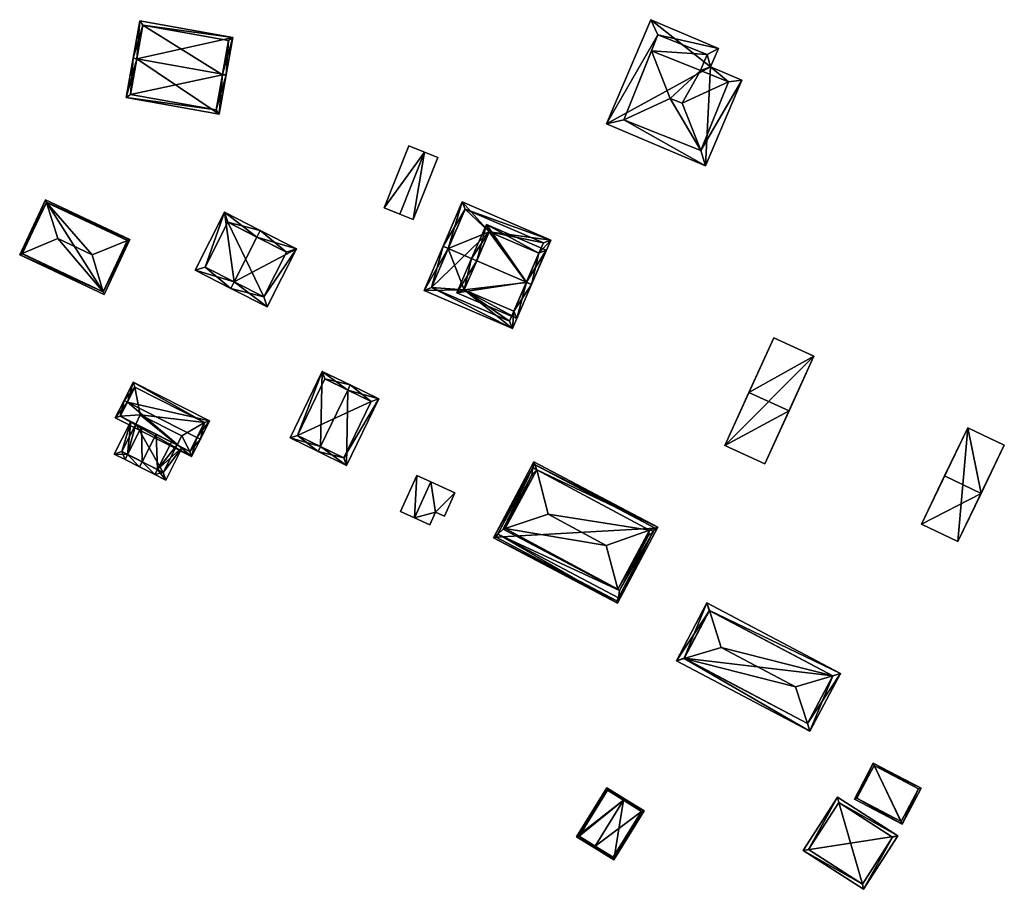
# Model space of a CAD drawing. Header units: inches. Extents: x 2528110 to 2532513, y 1151075 to 1152012.
# Tile 7 of 99: x 2529838 to 2529969, y 1151803 to 1151919. Entities that reach past the tile are written whole.
import ezdxf

# ---------------------------------------------------------------- set-up
doc = ezdxf.new("R2010")
doc.units = ezdxf.units.IN
doc.header["$MEASUREMENT"] = 0
doc.layers.add('Gebaeude Einzelhaus', color=10, linetype='Continuous')
doc.layers.add('Offenes Gebaeude', color=10, linetype='Continuous')

msp = doc.modelspace()

# ---------------------------------------------------------------- meshes
at = {"layer": 'Gebaeude Einzelhaus'}
mesh = msp.add_polyface(dxfattribs=at)
corners = [(2529864.623, 1151911.856, 393.794), (2529865.114, 1151911.769, 393.794), (2529865.998, 1151916.741, 391.634), (2529853.219, 1151913.885, 393.794), (2529853.611, 1151918.945, 391.634), (2529852.726, 1151913.973, 393.794), (2529851.794, 1151908.73, 391.634), (2529864.181, 1151906.526, 391.634), (2529854.016, 1151918.365, 391.848), (2529852.374, 1151909.135, 391.837), (2529863.776, 1151907.106, 391.837), (2529865.418, 1151916.336, 391.848), (2529864.608, 1151911.77, 393.758), (2529864.608, 1151911.77, 381.9), (2529865.418, 1151916.336, 381.9), (2529854.016, 1151918.365, 381.9), (2529852.374, 1151909.135, 381.9), (2529863.776, 1151907.106, 381.9)]
mesh.append_faces([[corners[k] for k in face] for face in [(11, 8, 2), (0, 11, 1), (1, 10, 12), (12, 0, 1), (1, 11, 2), (7, 10, 1), (9, 10, 6), (6, 10, 7), (3, 9, 5), (8, 3, 5), (5, 9, 6), (2, 8, 4), (4, 8, 5), (3, 7, 0), (0, 7, 1), (5, 6, 3), (3, 6, 7), (3, 4, 5), (0, 2, 3), (3, 2, 4), (0, 1, 2)]], dxfattribs={"color": 13})
mesh.append_faces([[corners[k] for k in face] for face in [(13, 17, 16), (13, 16, 15), (13, 15, 14), (10, 17, 13), (10, 13, 12), (16, 17, 9), (9, 17, 10), (15, 16, 3), (3, 16, 9), (8, 15, 3), (14, 15, 11), (11, 15, 8), (13, 14, 11), (0, 13, 11), (12, 13, 0)]], dxfattribs={"color": 41})
mesh = msp.add_polyface(dxfattribs=at)
corners = [(2529841.154, 1151894.766, 386.758), (2529847.26, 1151887.783, 388.348), (2529851.94, 1151889.698, 386.758), (2529842.665, 1151889.941, 388.348), (2529852.281, 1151889.838, 386.642), (2529841.043, 1151895.119, 386.642), (2529848.733, 1151882.875, 386.758), (2529848.841, 1151882.516, 386.642), (2529837.947, 1151887.944, 386.758), (2529837.603, 1151887.798, 386.642), (2529851.949, 1151889.718, 386.749), (2529841.163, 1151894.786, 386.749), (2529837.935, 1151887.918, 386.746), (2529848.721, 1151882.849, 386.746), (2529841.163, 1151894.786, 380.473), (2529851.949, 1151889.718, 380.473), (2529837.935, 1151887.918, 380.473), (2529848.721, 1151882.849, 380.473)]
mesh.append_faces([[corners[k] for k in face] for face in [(13, 6, 7), (9, 8, 12), (9, 13, 7), (9, 12, 13), (5, 0, 8), (11, 0, 5), (5, 8, 9), (6, 2, 4), (4, 2, 10), (7, 6, 4), (4, 11, 5), (4, 10, 11), (6, 9, 7), (6, 8, 9), (1, 3, 6), (6, 3, 8), (0, 8, 3), (0, 5, 8), (8, 5, 9), (6, 2, 1), (6, 4, 2), (6, 7, 4), (0, 4, 5), (0, 2, 4), (3, 1, 0), (0, 1, 2)]], dxfattribs={"color": 13})
mesh.append_faces([[corners[k] for k in face] for face in [(14, 17, 16), (15, 17, 14), (2, 6, 15), (15, 6, 17), (6, 13, 17), (2, 15, 10), (13, 12, 17), (17, 12, 16), (12, 8, 16), (8, 14, 16), (8, 0, 14), (0, 11, 14), (11, 10, 14), (14, 10, 15)]], dxfattribs={"color": 41})
mesh = msp.add_polyface(dxfattribs=at)
corners = [(2529900.125, 1151890.843, 387.185), (2529908.309, 1151889.76, 386.441), (2529896.521, 1151894.841, 386.441), (2529906.731, 1151887.995, 387.185), (2529905.76, 1151883.846, 388.574), (2529894.661, 1151888.631, 388.574), (2529893.973, 1151888.928, 388.574), (2529898.464, 1151886.992, 388.574), (2529905.072, 1151884.143, 388.574), (2529896.8, 1151883.13, 387.171), (2529891.443, 1151883.058, 386.441), (2529903.23, 1151877.976, 386.441), (2529903.407, 1151880.282, 387.171), (2529905.058, 1151884.111, 388.562), (2529892.428, 1151883.45, 386.691), (2529902.838, 1151878.963, 386.692), (2529907.324, 1151889.368, 386.689), (2529896.913, 1151893.855, 386.69), (2529906.731, 1151887.995, 380.669), (2529907.324, 1151889.368, 380.669), (2529896.913, 1151893.855, 380.669), (2529892.428, 1151883.45, 380.669), (2529902.838, 1151878.963, 380.668), (2529903.408, 1151880.281, 380.669), (2529900.125, 1151890.843, 380.669), (2529896.8, 1151883.13, 380.669)]
mesh.append_faces([[corners[k] for k in face] for face in [(8, 4, 13), (3, 4, 8), (3, 1, 4), (1, 17, 2), (2, 17, 6), (6, 17, 5), (3, 16, 1), (1, 16, 17), (11, 12, 4), (4, 12, 13), (11, 15, 12), (6, 14, 10), (10, 14, 11), (11, 14, 15), (6, 5, 14), (12, 4, 13), (13, 4, 8), (12, 11, 4), (10, 5, 6), (12, 9, 11), (11, 9, 10), (10, 9, 5), (5, 9, 7), (4, 3, 8), (0, 5, 7), (0, 2, 5), (5, 2, 6), (4, 1, 3), (3, 1, 0), (0, 1, 2)]], dxfattribs={"color": 13})
mesh.append_faces([[corners[k] for k in face] for face in [(21, 25, 22), (22, 25, 23), (18, 24, 19), (19, 24, 20), (20, 24, 21), (21, 24, 25), (15, 23, 12), (15, 22, 23), (15, 14, 22), (22, 14, 21), (5, 21, 14), (5, 20, 21), (5, 17, 20), (17, 16, 20), (20, 16, 19), (18, 16, 3), (18, 19, 16)]], dxfattribs={"color": 41})
mesh = msp.add_polyface(dxfattribs=at)
corners = [(2529866.164, 1151884.198, 391.789), (2529864.866, 1151893.456, 388.662), (2529860.944, 1151885.724, 388.662), (2529869.182, 1151890.148, 391.789), (2529869.634, 1151891.039, 391.789), (2529865.711, 1151883.305, 391.789), (2529870.534, 1151880.86, 388.662), (2529874.456, 1151888.593, 388.662), (2529862.288, 1151886.163, 389.247), (2529870.095, 1151882.205, 389.24), (2529873.113, 1151888.154, 389.24), (2529865.306, 1151892.113, 389.247), (2529873.113, 1151888.154, 381.353), (2529865.306, 1151892.113, 381.353), (2529862.288, 1151886.163, 381.353), (2529870.095, 1151882.205, 381.352)]
mesh.append_faces([[corners[k] for k in face] for face in [(11, 8, 1), (3, 11, 4), (10, 3, 4), (4, 11, 1), (7, 9, 10), (7, 10, 4), (6, 9, 7), (0, 9, 5), (8, 0, 5), (5, 9, 6), (1, 8, 2), (2, 8, 5), (0, 7, 3), (3, 7, 4), (5, 6, 0), (0, 6, 7), (0, 2, 5), (4, 1, 3), (3, 1, 0), (0, 1, 2)]], dxfattribs={"color": 13})
mesh.append_faces([[corners[k] for k in face] for face in [(13, 15, 14), (12, 15, 13), (10, 15, 12), (9, 15, 10), (14, 15, 0), (0, 15, 9), (8, 14, 0), (13, 14, 11), (11, 14, 8), (12, 13, 3), (3, 13, 11), (10, 12, 3)]], dxfattribs={"color": 41})
mesh = msp.add_polyface(dxfattribs=at)
corners = [(2529898.464, 1151886.991, 390.921), (2529897.775, 1151887.288, 390.921), (2529895.814, 1151882.738, 389.214), (2529905.072, 1151884.143, 390.921), (2529903.799, 1151879.295, 389.214), (2529905.76, 1151883.846, 390.921), (2529907.718, 1151888.386, 389.214), (2529899.733, 1151891.828, 389.214), (2529903.408, 1151880.281, 389.473), (2529896.8, 1151883.13, 389.472), (2529906.731, 1151887.995, 389.473), (2529900.125, 1151890.843, 389.473), (2529900.125, 1151890.843, 387.185), (2529906.731, 1151887.995, 387.185), (2529898.464, 1151886.992, 388.574), (2529896.8, 1151883.13, 387.171), (2529903.407, 1151880.282, 387.171), (2529905.058, 1151884.111, 380.669), (2529903.408, 1151880.281, 380.669), (2529906.731, 1151887.995, 380.669), (2529896.8, 1151883.13, 380.669), (2529900.125, 1151890.843, 380.669)]
mesh.append_faces([[corners[k] for k in face] for face in [(0, 9, 1), (11, 0, 1), (1, 9, 2), (10, 11, 7), (7, 11, 1), (6, 10, 7), (8, 3, 5), (5, 3, 10), (5, 10, 6), (9, 8, 4), (2, 9, 4), (4, 8, 5), (3, 7, 0), (0, 7, 1), (5, 6, 3), (3, 6, 7), (3, 4, 5), (0, 2, 3), (3, 2, 4), (0, 1, 2)]], dxfattribs={"color": 13})
mesh.append_faces([[corners[k] for k in face] for face in [(17, 21, 19), (18, 20, 17), (17, 20, 21), (13, 17, 19), (13, 16, 17), (17, 16, 18), (13, 3, 16), (16, 3, 8), (13, 10, 3), (16, 9, 15), (16, 8, 9), (9, 14, 15), (14, 11, 12), (9, 0, 14), (14, 0, 11), (13, 12, 10), (10, 12, 11)]], dxfattribs={"color": 41})
mesh = msp.add_polyface(dxfattribs=at)
corners = [(2529931.464, 1151862.377, 386.258), (2529940.03, 1151867.014, 386.755), (2529934.684, 1151869.449, 386.755), (2529936.81, 1151859.942, 386.258), (2529943.338, 1151874.278, 386.258), (2529937.992, 1151876.713, 386.258), (2529937.992, 1151876.713, 377.577), (2529943.338, 1151874.278, 377.577), (2529931.464, 1151862.377, 377.577), (2529936.81, 1151859.942, 377.577)]
mesh.append_faces([[corners[k] for k in face] for face in [(1, 4, 2), (2, 4, 5), (3, 1, 0), (0, 1, 2)]], dxfattribs={"color": 13})
mesh.append_faces([[corners[k] for k in face] for face in [(6, 7, 8), (8, 7, 9), (4, 1, 7), (7, 1, 9), (9, 1, 3), (3, 0, 9), (9, 0, 8), (2, 8, 0), (2, 6, 8), (2, 5, 6), (5, 4, 6), (6, 4, 7)]], dxfattribs={"color": 41})
mesh = msp.add_polyface(dxfattribs=at)
corners = [(2529881.297, 1151869.783, 389.622), (2529881.123, 1151859.753, 386.886), (2529885.418, 1151868.62, 386.886), (2529877.656, 1151862.264, 389.622), (2529877.329, 1151861.589, 389.622), (2529881.624, 1151870.458, 389.622), (2529877.893, 1151872.264, 386.886), (2529873.598, 1151863.396, 386.886), (2529884.415, 1151868.273, 387.374), (2529880.774, 1151860.754, 387.373), (2529878.241, 1151871.263, 387.381), (2529874.6, 1151863.745, 387.381), (2529878.241, 1151871.263, 378.858), (2529884.415, 1151868.273, 378.858), (2529874.6, 1151863.745, 378.858), (2529880.774, 1151860.754, 378.858)]
mesh.append_faces([[corners[k] for k in face] for face in [(3, 9, 4), (11, 3, 4), (4, 9, 1), (7, 11, 4), (10, 11, 6), (6, 11, 7), (0, 10, 5), (8, 0, 5), (5, 10, 6), (2, 9, 8), (1, 9, 2), (2, 8, 5), (3, 7, 4), (5, 6, 0), (0, 6, 3), (3, 6, 7), (0, 2, 5), (4, 1, 3), (3, 1, 0), (0, 1, 2)]], dxfattribs={"color": 13})
mesh.append_faces([[corners[k] for k in face] for face in [(13, 15, 14), (13, 14, 12), (9, 15, 13), (9, 13, 8), (14, 15, 9), (3, 14, 9), (11, 14, 3), (12, 14, 10), (10, 14, 11), (0, 12, 10), (13, 12, 8), (8, 12, 0)]], dxfattribs={"color": 41})
mesh = msp.add_polyface(dxfattribs=at)
corners = [(2529851.942, 1151868.175, 384.971), (2529851.495, 1151868.401, 384.971), (2529850.321, 1151866.083, 383.691), (2529860.481, 1151860.938, 383.691), (2529861.209, 1151863.482, 384.971), (2529861.655, 1151863.256, 384.971), (2529862.881, 1151865.676, 383.691), (2529852.721, 1151870.821, 383.691), (2529850.994, 1151866.303, 383.937), (2529860.261, 1151861.61, 383.937), (2529862.209, 1151865.456, 383.927), (2529852.941, 1151870.149, 383.927), (2529852.941, 1151870.149, 374.785), (2529862.209, 1151865.456, 374.785), (2529850.994, 1151866.303, 374.785), (2529855.77, 1151863.884, 382.339), (2529857.793, 1151862.86, 381.059), (2529858.574, 1151862.464, 380.753), (2529860.261, 1151861.61, 374.785), (2529853.055, 1151865.259, 380.753), (2529853.836, 1151864.864, 381.059), (2529853.055, 1151865.259, 374.785), (2529858.574, 1151862.464, 374.785), (2529859.184, 1151863.668, 374.785), (2529853.664, 1151866.461, 374.785)]
mesh.append_faces([[corners[k] for k in face] for face in [(0, 8, 1), (11, 0, 1), (10, 11, 7), (7, 11, 1), (6, 10, 7), (9, 4, 5), (5, 4, 10), (5, 10, 6), (8, 9, 3), (3, 9, 5), (1, 8, 2), (2, 8, 3), (0, 7, 1), (5, 6, 4), (4, 6, 0), (0, 6, 7), (0, 3, 4), (4, 3, 5), (0, 2, 3), (0, 1, 2)]], dxfattribs={"color": 13})
mesh.append_faces([[corners[k] for k in face] for face in [(13, 24, 12), (12, 24, 14), (14, 24, 21), (13, 23, 24), (13, 18, 23), (23, 18, 22), (10, 18, 13), (10, 9, 18), (10, 4, 9), (18, 17, 22), (19, 14, 21), (15, 8, 20), (20, 8, 19), (19, 8, 14), (18, 9, 17), (17, 9, 16), (16, 9, 15), (15, 9, 8), (0, 11, 8), (8, 11, 14), (14, 11, 12), (11, 10, 12), (12, 10, 13)]], dxfattribs={"color": 41})
mesh = msp.add_polyface(dxfattribs=at)
corners = [(2529853.91, 1151860.213, 382.339), (2529855.595, 1151858.519, 381.059), (2529855.934, 1151859.188, 381.059), (2529853.571, 1151859.544, 382.339), (2529855.77, 1151863.884, 382.339), (2529857.793, 1151862.86, 381.059), (2529851.976, 1151861.191, 381.059), (2529851.638, 1151860.523, 381.059), (2529853.836, 1151864.864, 381.059), (2529857.045, 1151857.784, 380.491), (2529859.243, 1151862.126, 380.491), (2529858.574, 1151862.464, 380.753), (2529852.387, 1151865.598, 380.492), (2529850.189, 1151861.256, 380.491), (2529853.055, 1151865.259, 380.753), (2529856.715, 1151858.793, 380.753), (2529851.196, 1151861.586, 380.753), (2529851.196, 1151861.586, 374.785), (2529853.055, 1151865.259, 374.785), (2529856.715, 1151858.793, 374.785), (2529858.574, 1151862.464, 374.785), (2529853.664, 1151866.461, 374.785), (2529859.184, 1151863.668, 374.785)]
mesh.append_faces([[corners[k] for k in face] for face in [(16, 12, 14), (16, 13, 12), (16, 7, 13), (16, 6, 7), (9, 15, 10), (10, 15, 11), (9, 1, 15), (15, 1, 2), (0, 3, 6), (6, 3, 7), (2, 1, 0), (0, 1, 3), (14, 6, 8), (6, 13, 7), (14, 12, 6), (6, 12, 13), (2, 11, 5), (2, 10, 11), (1, 9, 2), (2, 9, 10), (6, 0, 8), (8, 0, 4), (6, 3, 0), (6, 7, 3), (0, 2, 4), (4, 2, 5), (3, 1, 0), (0, 1, 2)]], dxfattribs={"color": 13})
mesh.append_faces([[corners[k] for k in face] for face in [(18, 19, 17), (18, 20, 19), (18, 21, 20), (20, 21, 22), (11, 15, 20), (20, 15, 19), (6, 2, 0), (2, 19, 15), (6, 17, 2), (2, 17, 19), (6, 16, 17), (17, 14, 18), (17, 16, 14)]], dxfattribs={"color": 41})
mesh = msp.add_polyface(dxfattribs=at)
corners = [(2529965.606, 1151856.015, 385.933), (2529963.839, 1151864.77, 385.459), (2529960.75, 1151858.351, 385.933), (2529968.695, 1151862.434, 385.459), (2529957.661, 1151851.929, 385.459), (2529962.518, 1151849.593, 385.459), (2529963.839, 1151864.77, 376.944), (2529957.661, 1151851.929, 376.944), (2529962.518, 1151849.593, 376.944), (2529968.695, 1151862.434, 376.944)]
mesh.append_faces([[corners[k] for k in face] for face in [(2, 4, 0), (0, 4, 5), (3, 1, 0), (0, 1, 2)]], dxfattribs={"color": 13})
mesh.append_faces([[corners[k] for k in face] for face in [(7, 6, 8), (8, 6, 9), (1, 3, 6), (6, 3, 9), (0, 9, 3), (0, 8, 9), (0, 5, 8), (5, 4, 8), (8, 4, 7), (2, 7, 4), (2, 6, 7), (2, 1, 6)]], dxfattribs={"color": 41})
mesh = msp.add_polyface(dxfattribs=at)
corners = [(2529906.462, 1151859.173, 387.272), (2529922.554, 1151851.507, 387.199), (2529906.037, 1151860.216, 387.199), (2529921.468, 1151851.103, 387.286), (2529922.006, 1151851.003, 387.27), (2529905.931, 1151859.477, 387.27), (2529905.789, 1151858.491, 387.365), (2529906.028, 1151858.365, 387.365), (2529921.271, 1151850.328, 387.365), (2529921.1, 1151850.418, 387.365), (2529917.215, 1151841.382, 387.199), (2529917.321, 1151842.12, 387.27), (2529917.463, 1151843.107, 387.365), (2529900.699, 1151850.091, 387.199), (2529901.247, 1151850.594, 387.27), (2529901.982, 1151851.27, 387.365), (2529917.26, 1151843.277, 387.365), (2529902.254, 1151851.347, 387.365), (2529921.468, 1151851.103, 387.6), (2529906.462, 1151859.173, 387.6), (2529907.946, 1151853.247, 387.765), (2529915.707, 1151849.073, 387.765), (2529917.26, 1151843.277, 387.6), (2529902.254, 1151851.347, 387.6), (2529922.216, 1151851.402, 387.224), (2529906.142, 1151859.878, 387.224), (2529901.247, 1151850.595, 387.27), (2529901.037, 1151850.196, 387.224), (2529917.11, 1151841.72, 387.224), (2529906.142, 1151859.878, 377.684), (2529922.216, 1151851.402, 377.684), (2529901.037, 1151850.196, 377.684), (2529917.11, 1151841.72, 377.684)]
mesh.append_faces([[corners[k] for k in face] for face in [(28, 11, 10), (13, 26, 27), (13, 28, 10), (13, 27, 28), (25, 5, 2), (2, 5, 13), (13, 5, 26), (1, 4, 24), (10, 4, 1), (10, 11, 4), (1, 25, 2), (1, 24, 25), (23, 21, 20), (23, 22, 21), (19, 23, 20), (22, 18, 21), (18, 20, 21), (18, 19, 20), (6, 17, 7), (16, 8, 9), (16, 12, 8), (6, 15, 17), (17, 15, 16), (16, 15, 12), (12, 14, 11), (11, 14, 10), (10, 14, 13), (12, 15, 14), (5, 15, 6), (5, 14, 15), (5, 13, 14), (5, 2, 13), (11, 4, 12), (12, 4, 8), (11, 10, 4), (4, 10, 1), (4, 3, 8), (8, 3, 9), (0, 6, 7), (0, 5, 6), (0, 2, 5), (4, 1, 3), (3, 1, 0), (0, 1, 2)]], dxfattribs={"color": 13})
mesh.append_faces([[corners[k] for k in face] for face in [(30, 32, 31), (30, 31, 29), (4, 30, 24), (4, 11, 30), (30, 11, 32), (32, 11, 28), (28, 27, 32), (32, 27, 31), (5, 31, 26), (26, 31, 27), (5, 29, 31), (5, 25, 29), (25, 24, 29), (29, 24, 30), (18, 9, 3), (18, 22, 9), (9, 22, 16), (17, 16, 23), (23, 16, 22), (0, 7, 19), (19, 7, 23), (23, 7, 17), (3, 19, 18), (3, 0, 19)]], dxfattribs={"color": 41})
mesh = msp.add_polyface(dxfattribs=at)
corners = [(2529929.427, 1151840.412, 381.519), (2529946.869, 1151832.05, 381.409), (2529929.103, 1151841.431, 381.409), (2529945.846, 1151831.743, 381.519), (2529930.993, 1151835.483, 382.049), (2529940.89, 1151830.256, 382.049), (2529942.476, 1151825.391, 381.52), (2529942.81, 1151824.365, 381.409), (2529925.045, 1151833.746, 381.409), (2529926.08, 1151834.048, 381.52), (2529942.498, 1151825.379, 381.517), (2529945.855, 1151831.738, 381.517), (2529929.416, 1151840.418, 381.517), (2529926.059, 1151834.06, 381.517), (2529926.081, 1151834.048, 381.52), (2529945.855, 1151831.738, 375.383), (2529929.416, 1151840.418, 375.383), (2529926.059, 1151834.06, 375.383), (2529942.498, 1151825.379, 375.383)]
mesh.append_faces([[corners[k] for k in face] for face in [(6, 10, 7), (14, 8, 13), (6, 7, 14), (14, 7, 8), (2, 0, 12), (2, 13, 8), (2, 12, 13), (11, 3, 1), (7, 10, 1), (1, 10, 11), (1, 0, 2), (1, 3, 0), (9, 5, 4), (9, 6, 5), (8, 7, 9), (9, 7, 6), (0, 9, 4), (2, 8, 0), (0, 8, 9), (3, 7, 1), (3, 6, 7), (3, 5, 6), (3, 4, 5), (3, 0, 4), (3, 1, 0), (0, 1, 2)]], dxfattribs={"color": 13})
mesh.append_faces([[corners[k] for k in face] for face in [(15, 18, 17), (15, 17, 16), (11, 10, 15), (15, 10, 18), (10, 6, 18), (6, 17, 18), (6, 14, 17), (14, 13, 17), (13, 12, 17), (17, 12, 16), (12, 0, 16), (0, 15, 16), (0, 3, 15), (3, 11, 15)]], dxfattribs={"color": 41})
mesh = msp.add_polyface(dxfattribs=at)
corners = [(2529955.087, 1151811.984, 380.064), (2529951.247, 1151820.113, 378.987), (2529948.73, 1151815.326, 380.064), (2529957.604, 1151816.77, 378.987), (2529949.068, 1151815.431, 380.014), (2529957.267, 1151816.665, 379.037), (2529954.982, 1151812.322, 380.014), (2529951.352, 1151819.776, 379.037), (2529951.352, 1151819.776, 373.841), (2529957.267, 1151816.665, 373.841), (2529949.068, 1151815.431, 373.841), (2529954.982, 1151812.322, 373.841)]
mesh.append_faces([[corners[k] for k in face] for face in [(7, 4, 1), (5, 7, 3), (3, 7, 1), (4, 6, 0), (0, 6, 5), (0, 5, 3), (1, 4, 2), (2, 4, 0), (3, 1, 0), (0, 1, 2)]], dxfattribs={"color": 13})
mesh.append_faces([[corners[k] for k in face] for face in [(8, 11, 10), (9, 11, 8), (5, 11, 9), (6, 11, 5), (10, 11, 4), (4, 11, 6), (8, 10, 7), (7, 10, 4), (9, 8, 5), (5, 8, 7)]], dxfattribs={"color": 41})
mesh = msp.add_polyface(dxfattribs=at)
corners = [(2529918.014, 1151815.155, 377.548), (2529918.145, 1151815.368, 377.548), (2529915.783, 1151816.828, 376.695), (2529911.749, 1151810.303, 376.695), (2529914.242, 1151809.055, 377.548), (2529914.111, 1151808.843, 377.548), (2529915.864, 1151816.484, 376.772), (2529912.093, 1151810.384, 376.772), (2529914.243, 1151809.054, 377.548), (2529914.111, 1151808.841, 377.548), (2529916.706, 1151807.238, 376.695), (2529920.74, 1151813.764, 376.695), (2529916.625, 1151807.581, 376.765), (2529920.396, 1151813.683, 376.765), (2529918.014, 1151815.155, 371.058), (2529915.864, 1151816.484, 371.058), (2529912.093, 1151810.384, 371.058), (2529914.242, 1151809.055, 371.058), (2529914.243, 1151809.054, 371.058), (2529916.625, 1151807.581, 371.058), (2529920.396, 1151813.683, 371.058)]
mesh.append_faces([[corners[k] for k in face] for face in [(8, 9, 5), (11, 13, 1), (1, 13, 0), (8, 12, 9), (9, 12, 10), (10, 12, 11), (11, 12, 13), (0, 11, 1), (8, 10, 0), (0, 10, 11), (5, 9, 8), (8, 9, 10), (3, 7, 5), (5, 7, 4), (0, 6, 1), (1, 6, 2), (2, 6, 3), (3, 6, 7), (0, 3, 4), (4, 3, 5), (0, 2, 3), (0, 1, 2)]], dxfattribs={"color": 13})
mesh.append_faces([[corners[k] for k in face] for face in [(18, 20, 19), (18, 14, 20), (0, 13, 14), (14, 13, 20), (13, 12, 20), (20, 12, 19), (12, 18, 19), (12, 8, 18), (14, 17, 16), (14, 16, 15), (4, 7, 17), (17, 7, 16), (7, 6, 16), (16, 6, 15), (6, 14, 15), (6, 0, 14)]], dxfattribs={"color": 41})
mesh = msp.add_polyface(dxfattribs=at)
corners = [(2529941.933, 1151808.447, 381.887), (2529954.517, 1151810.415, 381.127), (2529946.498, 1151815.561, 381.127), (2529949.951, 1151803.301, 381.887), (2529942.624, 1151808.598, 381.842), (2529946.649, 1151814.87, 381.172), (2529949.8, 1151803.992, 381.842), (2529953.826, 1151810.264, 381.172), (2529946.649, 1151814.87, 373.228), (2529953.826, 1151810.264, 373.228), (2529942.624, 1151808.598, 373.228), (2529949.8, 1151803.992, 373.228)]
mesh.append_faces([[corners[k] for k in face] for face in [(7, 5, 1), (3, 6, 7), (3, 7, 1), (4, 6, 0), (0, 6, 3), (5, 4, 2), (1, 5, 2), (2, 4, 0), (3, 1, 0), (0, 1, 2)]], dxfattribs={"color": 13})
mesh.append_faces([[corners[k] for k in face] for face in [(8, 11, 10), (9, 11, 8), (7, 11, 9), (6, 11, 7), (10, 11, 4), (4, 11, 6), (8, 10, 5), (5, 10, 4), (9, 8, 7), (7, 8, 5)]], dxfattribs={"color": 41})
at = {"layer": 'Offenes Gebaeude'}
mesh = msp.add_polyface(dxfattribs=at)
corners = [(2529922.571, 1151917.073, 389.541), (2529921.639, 1151919.096, 389.544), (2529915.743, 1151905.226, 389.533), (2529930.626, 1151915.276, 389.533), (2529918.044, 1151905.781, 389.533), (2529928.906, 1151899.63, 389.533), (2529928.294, 1151901.671, 389.533), (2529933.751, 1151911.029, 389.533), (2529931.964, 1151910.825, 389.533), (2529929.575, 1151912.804, 389.533), (2529929.115, 1151914.449, 389.534), (2529928.258, 1151912.311, 389.533), (2529928.294, 1151901.671, 389.989), (2529931.964, 1151910.825, 389.989), (2529925.791, 1151907.964, 390.464), (2529924.2, 1151908.601, 390.464), (2529918.044, 1151905.781, 389.989), (2529928.258, 1151912.311, 389.989), (2529921.714, 1151914.935, 389.989), (2529929.115, 1151914.449, 389.989), (2529922.571, 1151917.073, 389.989), (2529921.639, 1151919.096, 389.444), (2529930.626, 1151915.276, 389.433), (2529915.743, 1151905.226, 389.433), (2529928.906, 1151899.63, 389.433), (2529933.751, 1151911.029, 389.433), (2529929.575, 1151912.804, 389.433)]
mesh.append_faces([[corners[k] for k in face] for face in [(18, 16, 15), (17, 19, 18), (18, 19, 20), (17, 14, 13), (17, 15, 14), (17, 18, 15), (16, 12, 15), (15, 12, 14), (12, 13, 14), (3, 0, 10), (8, 9, 11), (11, 9, 10), (10, 9, 3), (6, 7, 8), (8, 7, 9), (4, 5, 6), (6, 5, 7), (0, 2, 4), (4, 2, 5), (1, 0, 3), (0, 1, 2)]], dxfattribs={"color": 13})
mesh.append_faces([[corners[k] for k in face] for face in [(24, 26, 25), (23, 26, 24), (21, 26, 23), (22, 26, 21), (3, 26, 22), (9, 26, 3), (25, 26, 7), (7, 26, 9), (24, 25, 5), (5, 25, 7), (23, 24, 2), (2, 24, 5), (21, 23, 2), (1, 21, 2), (22, 21, 3), (3, 21, 1), (4, 6, 16), (16, 6, 12), (0, 18, 20), (0, 4, 18), (18, 4, 16), (10, 0, 19), (19, 0, 20), (11, 10, 17), (17, 10, 19), (8, 11, 13), (13, 11, 17), (6, 8, 12), (12, 8, 13)]], dxfattribs={"color": 41})
mesh = msp.add_polyface(dxfattribs=at)
corners = [(2529891.484, 1151901.465, 387.106), (2529889.981, 1151892.509, 386.247), (2529893.269, 1151900.754, 386.247), (2529889.406, 1151902.294, 386.247), (2529886.118, 1151894.049, 386.247), (2529888.196, 1151893.22, 387.106), (2529891.484, 1151901.465, 387.006), (2529893.269, 1151900.754, 386.147), (2529889.406, 1151902.294, 386.147), (2529886.118, 1151894.049, 386.147), (2529888.196, 1151893.22, 387.006), (2529889.981, 1151892.509, 386.147)]
mesh.append_faces([[corners[k] for k in face] for face in [(5, 1, 0), (4, 5, 0), (3, 4, 0), (0, 1, 2)]], dxfattribs={"color": 13})
mesh.append_faces([[corners[k] for k in face] for face in [(6, 11, 10), (6, 10, 9), (6, 9, 8), (7, 11, 6), (2, 11, 7), (1, 11, 2), (10, 11, 1), (5, 10, 1), (9, 10, 4), (4, 10, 5), (8, 9, 3), (3, 9, 4), (6, 8, 3), (0, 6, 3), (7, 6, 2), (2, 6, 0)]], dxfattribs={"color": 41})
mesh = msp.add_polyface(dxfattribs=at)
corners = [(2529890.165, 1151852.773, 384.701), (2529890.47, 1151858.391, 383.344), (2529888.313, 1151853.606, 383.344), (2529892.21, 1151851.85, 383.442), (2529892.96, 1151853.516, 383.442), (2529892.321, 1151857.558, 384.701), (2529894.143, 1151852.984, 382.714), (2529895.548, 1151856.103, 382.713), (2529890.165, 1151852.773, 384.601), (2529888.313, 1151853.606, 383.244), (2529892.21, 1151851.85, 383.342), (2529892.96, 1151853.516, 383.342), (2529894.143, 1151852.984, 382.614), (2529895.548, 1151856.103, 382.613), (2529892.321, 1151857.558, 384.601), (2529890.47, 1151858.391, 383.244)]
mesh.append_faces([[corners[k] for k in face] for face in [(7, 5, 4), (6, 7, 4), (5, 1, 0), (4, 5, 0), (3, 4, 0), (0, 1, 2)]], dxfattribs={"color": 13})
mesh.append_faces([[corners[k] for k in face] for face in [(11, 14, 13), (11, 13, 12), (8, 15, 14), (8, 14, 11), (8, 11, 10), (9, 15, 8), (2, 15, 9), (1, 15, 2), (14, 15, 1), (5, 14, 1), (13, 14, 7), (7, 14, 5), (12, 13, 7), (6, 12, 7), (11, 12, 6), (4, 11, 6), (10, 11, 3), (3, 11, 4), (8, 10, 3), (0, 8, 3), (9, 8, 2), (2, 8, 0)]], dxfattribs={"color": 41})

doc.saveas('drawing.dxf')
